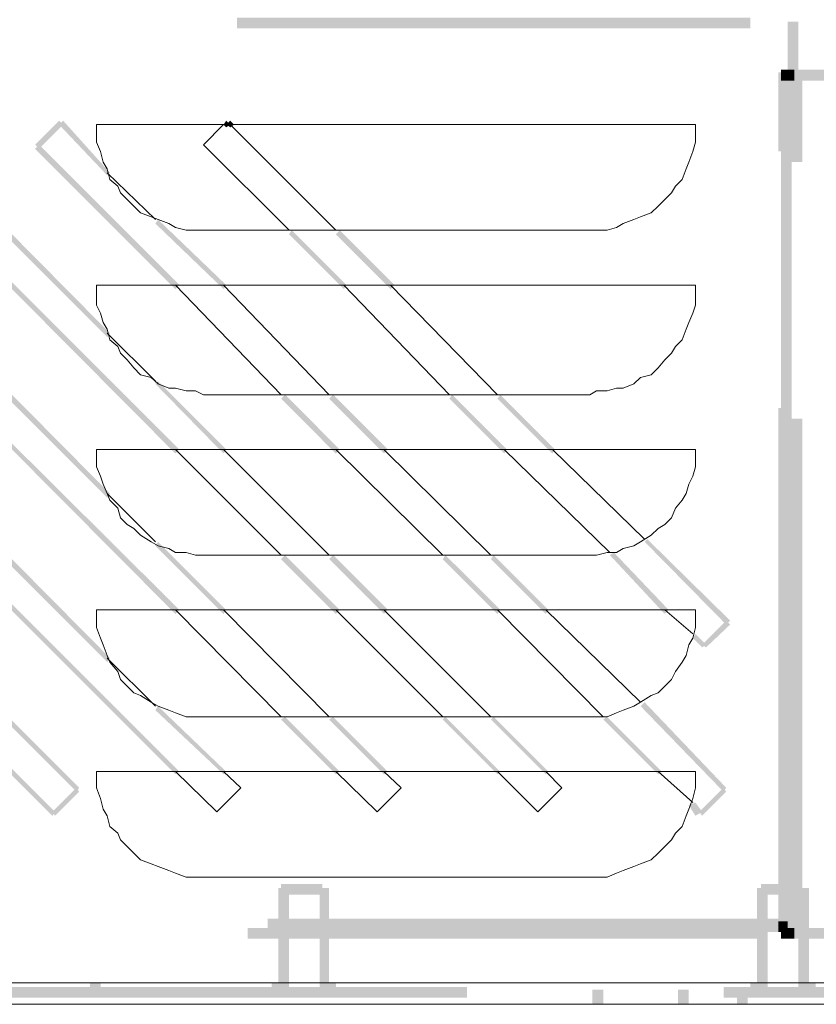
# Model space of a CAD drawing. Header units: millimetres. Extents: x -91 to 1961, y -1152 to 358.
# Tile 43 of 256: x 63 to 73, y 112 to 124. Entities that reach past the tile are written whole.
import ezdxf

# ---------------------------------------------------------------- set-up
doc = ezdxf.new("R2010")
doc.units = ezdxf.units.MM
doc.header["$MEASUREMENT"] = 0
doc.layers.get('0').update_dxf_attribs({"linetype": 'CONTINUOUS'})

msp = doc.modelspace()

# ---------------------------------------------------------------- hatches: boundary and pattern name
at = {"true_color": 0xaaaaaa}
h = msp.add_hatch(color=253, dxfattribs=at)
h.paths.add_polyline_path([(33.371, 112.241), (33.553, 112.241), (33.553, 112.109), (33.371, 112.109)])
h.paths.add_polyline_path([(29.35, 171.785), (29.483, 171.785), (29.483, 171.669), (29.35, 171.669)])
h.paths.add_polyline_path([(72.135, 113.515), (72.648, 113.515), (72.648, 113.383), (72.135, 113.383)])
h.paths.add_polyline_path([(79.878, 112.241), (79.96, 112.241), (79.96, 112.109), (79.878, 112.109)])
h = msp.add_hatch(color=253, dxfattribs=at)
h.paths.add_polyline_path([(76.072, 168.526), (76.155, 168.526), (76.155, 168.41), (76.072, 168.41)])
h.paths.add_polyline_path([(73.905, 142.733), (74.666, 142.733), (74.666, 142.617), (73.905, 142.617)])
h.paths.add_polyline_path([(73.905, 148.788), (74.666, 148.788), (74.666, 148.672), (73.905, 148.672)])
h.paths.add_polyline_path([(75.907, 126.933), (76.072, 126.933), (76.072, 126.817), (75.907, 126.817)])
h.paths.add_polyline_path([(73.905, 150.145), (74.666, 150.145), (74.666, 150.029), (73.905, 150.029)])
h.paths.add_polyline_path([(73.905, 167.351), (74.666, 167.351), (74.666, 167.219), (73.905, 167.219)])
h.paths.add_polyline_path([(73.905, 151.717), (74.666, 151.717), (74.666, 151.584), (73.905, 151.584)])
h.paths.add_polyline_path([(73.905, 169.254), (74.666, 169.254), (74.666, 169.122), (73.905, 169.122)])
h.paths.add_polyline_path([(42.735, 112.291), (42.867, 112.291), (42.867, 112.208), (42.735, 112.208)])
h.paths.add_polyline_path([(36.216, 112.291), (36.349, 112.291), (36.349, 112.208), (36.216, 112.208)])
h.paths.add_polyline_path([(73.326, 112.291), (73.442, 112.291), (73.442, 112.208), (73.326, 112.208)])
h.paths.add_polyline_path([(49.684, 112.291), (49.816, 112.291), (49.816, 112.208), (49.684, 112.208)])
h.paths.add_polyline_path([(66.079, 112.291), (66.195, 112.291), (66.195, 112.208), (66.079, 112.208)])
h.paths.add_polyline_path([(36.845, 112.291), (36.977, 112.291), (36.977, 112.208), (36.845, 112.208)])
h.paths.add_polyline_path([(45.663, 112.291), (45.796, 112.291), (45.796, 112.208), (45.663, 112.208)])
h.paths.add_polyline_path([(59.842, 112.291), (59.974, 112.291), (59.974, 112.208), (59.842, 112.208)])
h.paths.add_polyline_path([(37.49, 112.291), (37.606, 112.291), (37.606, 112.208), (37.49, 112.208)])
h.paths.add_polyline_path([(72.681, 112.291), (72.813, 112.291), (72.813, 112.208), (72.681, 112.208)])
h.paths.add_polyline_path([(43.413, 112.291), (43.546, 112.291), (43.546, 112.208), (43.413, 112.208)])
h.paths.add_polyline_path([(52.778, 112.291), (52.91, 112.291), (52.91, 112.208), (52.778, 112.208)])
h.paths.add_polyline_path([(72.002, 112.291), (72.135, 112.291), (72.135, 112.208), (72.002, 112.208)])
h.paths.add_polyline_path([(56.765, 112.291), (56.881, 112.291), (56.881, 112.208), (56.765, 112.208)])
h.paths.add_polyline_path([(66.758, 112.291), (66.874, 112.291), (66.874, 112.208), (66.758, 112.208)])
h.paths.add_polyline_path([(63.829, 112.291), (63.962, 112.291), (63.962, 112.208), (63.829, 112.208)])
h = msp.add_hatch(color=253, dxfattribs=at)
h.paths.add_polyline_path([(43.331, 113.465), (43.463, 113.465), (43.463, 112.208), (43.331, 112.208)])
h.paths.add_polyline_path([(32.312, 124.567), (32.444, 124.567), (32.444, 124.484), (32.312, 124.484)])
h.paths.add_polyline_path([(66.162, 113.465), (66.295, 113.465), (66.295, 112.208), (66.162, 112.208)])
h.paths.add_polyline_path([(77.164, 125.791), (77.297, 125.791), (77.297, 124.649), (77.164, 124.649)])
h.paths.add_polyline_path([(35.869, 146.505), (36.001, 146.505), (36.001, 145.694), (35.869, 145.694)])
h.paths.add_polyline_path([(34.86, 146.472), (34.992, 146.472), (34.992, 145.694), (34.86, 145.694)])
h.paths.add_polyline_path([(36.051, 124.567), (36.167, 124.567), (36.167, 123.558), (36.051, 123.558)])
h.paths.add_polyline_path([(35.108, 145.281), (35.406, 145.281), (35.406, 145.148), (35.108, 145.148)])
h = msp.add_hatch(color=253, dxfattribs=at)
h.paths.add_polyline_path([(77.214, 124.616), (77.297, 124.616), (77.297, 124.484), (77.214, 124.484)])
h.paths.add_polyline_path([(55.276, 112.208), (55.408, 112.208), (55.408, 112.026), (55.276, 112.026)])
h.paths.add_polyline_path([(79.845, 124.567), (79.96, 124.567), (79.96, 124.401), (79.845, 124.401)])
h.paths.add_polyline_path([(32.064, 124.567), (32.196, 124.567), (32.196, 124.401), (32.064, 124.401)])
h.paths.add_polyline_path([(76.238, 112.241), (79.878, 112.241), (79.878, 112.109), (76.238, 112.109)])
h.paths.add_polyline_path([(37.656, 112.208), (37.788, 112.208), (37.788, 112.026), (37.656, 112.026)])
h.paths.add_polyline_path([(71.109, 112.208), (71.241, 112.208), (71.241, 112.026), (71.109, 112.026)])
h.paths.add_polyline_path([(32.361, 125.841), (32.825, 125.841), (32.825, 125.708), (32.361, 125.708)])
h.paths.add_polyline_path([(29.648, 112.208), (29.78, 112.208), (29.78, 112.026), (29.648, 112.026)])
h.paths.add_polyline_path([(36.001, 124.319), (36.134, 124.319), (36.134, 124.137), (36.001, 124.137)])
h.paths.add_polyline_path([(32.312, 124.649), (32.444, 124.649), (32.444, 124.567), (32.312, 124.567)])
h = msp.add_hatch(color=253, dxfattribs=at)
h.paths.add_polyline_path([(77.264, 124.567), (77.379, 124.567), (77.379, 124.484), (77.264, 124.484)])
h.paths.add_polyline_path([(70.05, 112.208), (70.183, 112.208), (70.183, 112.026), (70.05, 112.026)])
h.paths.add_polyline_path([(35.29, 124.186), (35.621, 124.186), (35.621, 124.054), (35.29, 124.054)])
h.paths.add_polyline_path([(76.784, 125.841), (77.214, 125.841), (77.214, 125.708), (76.784, 125.708)])
h = msp.add_hatch(color=253, dxfattribs=at)
h.paths.add_polyline_path([(79.332, 112.208), (79.464, 112.208), (79.464, 112.026), (79.332, 112.026)])
h.paths.add_polyline_path([(78.405, 125.841), (79.084, 125.841), (79.084, 125.708), (78.405, 125.708)])
h.paths.add_polyline_path([(78.223, 112.208), (78.356, 112.208), (78.356, 112.026), (78.223, 112.026)])
h.paths.add_polyline_path([(77.164, 112.208), (77.297, 112.208), (77.297, 112.026), (77.164, 112.026)])
h.paths.add_polyline_path([(80.06, 114.954), (80.225, 114.954), (80.225, 114.822), (80.06, 114.822)])
h.paths.add_polyline_path([(71.837, 112.208), (71.969, 112.208), (71.969, 112.026), (71.837, 112.026)])
h.paths.add_polyline_path([(72.085, 113.465), (72.218, 113.465), (72.218, 112.208), (72.085, 112.208)])
h.paths.add_polyline_path([(72.598, 113.465), (72.73, 113.465), (72.73, 112.208), (72.598, 112.208)])
h.paths.add_polyline_path([(80.06, 121.638), (80.225, 121.638), (80.225, 121.523), (80.06, 121.523)])
h.paths.add_polyline_path([(78.819, 118.081), (80.06, 118.081), (80.06, 117.965), (78.819, 117.965)])
h.paths.add_polyline_path([(79.927, 112.208), (80.06, 112.208), (80.06, 112.026), (79.927, 112.026)])
h.paths.add_polyline_path([(79.927, 124.484), (80.06, 124.484), (80.06, 124.401), (79.927, 124.401)])
h = msp.add_hatch(color=253, dxfattribs=at)
h.paths.add_polyline_path([(37.06, 124.236), (43.413, 124.236), (43.413, 124.104), (37.06, 124.104)])
h.paths.add_polyline_path([(46.59, 124.236), (52.943, 124.236), (52.943, 124.104), (46.59, 124.104)])
h.paths.add_polyline_path([(56.12, 124.236), (62.473, 124.236), (62.473, 124.104), (56.12, 124.104)])
h.paths.add_polyline_path([(65.649, 124.236), (72.002, 124.236), (72.002, 124.104), (65.649, 124.104)])
h = msp.add_hatch(color=253, dxfattribs=at)
h.paths.add_polyline_path([(72.466, 124.186), (72.598, 124.186), (72.598, 123.558), (72.466, 123.558)])
h.paths.add_polyline_path([(37.143, 113.052), (37.275, 113.052), (37.275, 113.002), (37.143, 113.002)])
h = msp.add_hatch(color=253, dxfattribs=at)
h.paths.add_polyline_path([(72.35, 113.052), (72.35, 119.405), (72.466, 119.405), (72.466, 113.052)])
h.paths.add_polyline_path([(72.35, 122.581), (72.35, 123.558), (72.466, 123.558), (72.466, 122.581)])
for points in [[(72.383, 123.591), (72.383, 123.458), (72.515, 123.458), (72.515, 123.591)], [(72.383, 123.591), (72.383, 123.458), (72.433, 123.458), (72.433, 123.591)], [(72.433, 123.591), (72.433, 123.458), (72.548, 123.458), (72.548, 123.591)], [(72.548, 123.591), (72.548, 123.458), (74.087, 123.458), (74.087, 123.591)], [(63.151, 122.664), (63.449, 122.962), (63.498, 122.912), (63.201, 122.614)], [(63.498, 122.962), (64.078, 122.317), (64.044, 122.284), (63.449, 122.912)], [(65.484, 122.912), (65.517, 122.962), (65.567, 122.912), (65.517, 122.879)], [(65.567, 122.962), (65.616, 122.912), (65.567, 122.879), (65.517, 122.912)], [(64.888, 120.877), (63.151, 122.614), (63.201, 122.664), (64.938, 120.927)], [(62.44, 121.986), (64.078, 120.331), (64.044, 120.282), (62.39, 121.936)], [(64.888, 118.842), (62.059, 121.688), (62.092, 121.738), (64.938, 118.892)], [(64.673, 121.738), (65.517, 120.927), (65.484, 120.877), (64.64, 121.688)], [(66.973, 120.877), (66.295, 121.556), (66.328, 121.605), (67.006, 120.927)], [(66.923, 121.605), (67.602, 120.927), (67.552, 120.877), (66.874, 121.556)], [(62.44, 120), (64.078, 118.346), (64.044, 118.296), (62.39, 119.951)], [(64.888, 116.857), (62.059, 119.703), (62.092, 119.736), (64.938, 116.907)], [(64.673, 119.736), (65.517, 118.892), (65.484, 118.842), (64.64, 119.703)], [(66.874, 118.842), (66.195, 119.521), (66.245, 119.57), (66.923, 118.892)], [(66.84, 119.57), (67.519, 118.892), (67.469, 118.842), (66.791, 119.521)], [(68.958, 118.842), (68.28, 119.521), (68.313, 119.57), (68.991, 118.892)], [(68.909, 119.57), (69.587, 118.892), (69.554, 118.842), (68.875, 119.521)], [(62.44, 117.965), (64.078, 116.311), (64.044, 116.261), (62.39, 117.916)], [(64.888, 114.872), (62.059, 117.701), (62.092, 117.75), (64.938, 114.905)], [(64.673, 117.75), (65.517, 116.907), (65.484, 116.857), (64.64, 117.701)], [(70.728, 117.783), (71.754, 116.774), (71.705, 116.725), (70.695, 117.75)], [(70.944, 116.857), (70.265, 117.585), (70.315, 117.618), (70.993, 116.907)], [(66.874, 116.857), (66.195, 117.535), (66.245, 117.585), (66.923, 116.907)], [(66.84, 117.585), (67.519, 116.907), (67.469, 116.857), (66.791, 117.535)], [(68.875, 116.857), (68.197, 117.535), (68.23, 117.585), (68.909, 116.907)], [(68.826, 117.585), (69.504, 116.907), (69.471, 116.857), (68.793, 117.535)], [(71.754, 116.725), (71.456, 116.443), (71.407, 116.476), (71.705, 116.774)], [(71.407, 116.443), (71.291, 116.559), (71.324, 116.609), (71.456, 116.476)], [(62.44, 115.964), (63.697, 114.706), (63.664, 114.656), (62.39, 115.93)], [(70.695, 115.765), (71.705, 114.706), (71.672, 114.656), (70.646, 115.715)], [(63.366, 114.359), (62.059, 115.666), (62.092, 115.715), (63.399, 114.408)], [(64.673, 115.715), (65.517, 114.905), (65.484, 114.872), (64.64, 115.666)], [(66.874, 114.872), (66.195, 115.55), (66.245, 115.583), (66.923, 114.905)], [(66.84, 115.583), (67.519, 114.905), (67.469, 114.872), (66.791, 115.55)], [(68.875, 114.872), (68.197, 115.55), (68.23, 115.583), (68.909, 114.905)], [(68.826, 115.583), (69.504, 114.905), (69.471, 114.872), (68.793, 115.55)], [(70.861, 114.872), (70.183, 115.55), (70.232, 115.583), (70.91, 114.905)], [(63.697, 114.656), (63.399, 114.359), (63.366, 114.408), (63.664, 114.706)], [(71.705, 114.656), (71.407, 114.359), (71.374, 114.408), (71.672, 114.706)], [(71.324, 114.359), (71.241, 114.491), (71.324, 114.524), (71.407, 114.408)], [(66.195, 113.515), (66.195, 113.383), (66.708, 113.383), (66.708, 113.515)], [(72.35, 113.052), (72.35, 112.919), (72.466, 112.919), (72.466, 113.052)], [(72.35, 113.052), (72.35, 113.002), (72.466, 113.002), (72.466, 113.052)], [(72.35, 113.002), (72.35, 112.919), (72.466, 112.919), (72.466, 113.002)], [(72.383, 112.969), (72.383, 112.837), (72.433, 112.837), (72.433, 112.969)], [(72.433, 112.969), (72.433, 112.837), (72.548, 112.837), (72.548, 112.969)], [(72.548, 112.969), (72.548, 112.837), (74.087, 112.837), (74.087, 112.969)], [(71.837, 112.208), (71.837, 112.026), (71.969, 112.026), (71.969, 112.208)]]:
    msp.add_hatch(color=253, dxfattribs=at).paths.add_polyline_path(points)
h = msp.add_hatch(color=253, dxfattribs=at)
h.paths.add_polyline_path([(72.515, 123.558), (72.515, 117.204), (72.383, 117.204), (72.383, 123.558)])
h.paths.add_polyline_path([(72.515, 114.028), (72.515, 112.919), (72.383, 112.919), (72.383, 114.028)])
h = msp.add_hatch(color=253, dxfattribs=at)
h.paths.add_polyline_path([(72.466, 112.919), (72.466, 119.272), (72.598, 119.272), (72.598, 112.919)])
h.paths.add_polyline_path([(72.466, 122.449), (72.466, 123.558), (72.598, 123.558), (72.598, 122.449)])
h = msp.add_hatch(color=253, dxfattribs=at)
h.paths.add_polyline_path([(72.515, 112.919), (72.515, 119.272), (72.648, 119.272), (72.648, 112.919)])
h.paths.add_polyline_path([(72.515, 122.449), (72.515, 123.558), (72.648, 123.558), (72.648, 122.449)])
h = msp.add_hatch(color=253, dxfattribs=at)
h.paths.add_polyline_path([(38.384, 112.208), (38.499, 112.208), (38.499, 112.026), (38.384, 112.026)])
h.paths.add_polyline_path([(66.675, 113.465), (66.791, 113.465), (66.791, 112.208), (66.675, 112.208)])
h = msp.add_hatch(color=253, dxfattribs=at)
h.paths.add_polyline_path([(72.383, 112.969), (66.03, 112.969), (66.03, 113.085), (72.383, 113.085)])
h.paths.add_polyline_path([(62.853, 112.969), (56.5, 112.969), (56.5, 113.085), (62.853, 113.085)])
h.paths.add_polyline_path([(53.323, 112.969), (46.97, 112.969), (46.97, 113.085), (53.323, 113.085)])
h.paths.add_polyline_path([(43.794, 112.969), (37.441, 112.969), (37.441, 113.085), (43.794, 113.085)])
h = msp.add_hatch(color=253, dxfattribs=at)
h.paths.add_polyline_path([(37.192, 112.969), (43.546, 112.969), (43.546, 112.837), (37.192, 112.837)])
h.paths.add_polyline_path([(46.722, 112.969), (53.075, 112.969), (53.075, 112.837), (46.722, 112.837)])
h.paths.add_polyline_path([(56.252, 112.969), (62.605, 112.969), (62.605, 112.837), (56.252, 112.837)])
h.paths.add_polyline_path([(65.782, 112.969), (72.135, 112.969), (72.135, 112.837), (65.782, 112.837)])
h = msp.add_hatch(color=253, dxfattribs=at)
h.paths.add_polyline_path([(72.383, 112.919), (66.03, 112.919), (66.03, 113.052), (72.383, 113.052)])
h.paths.add_polyline_path([(62.853, 112.919), (56.5, 112.919), (56.5, 113.052), (62.853, 113.052)])
h.paths.add_polyline_path([(53.323, 112.919), (46.97, 112.919), (46.97, 113.052), (53.323, 113.052)])
h.paths.add_polyline_path([(43.794, 112.919), (37.441, 112.919), (37.441, 113.052), (43.794, 113.052)])
h = msp.add_hatch(color=253, dxfattribs=at)
h.paths.add_polyline_path([(33.553, 112.241), (39.906, 112.241), (39.906, 112.109), (33.553, 112.109)])
h.paths.add_polyline_path([(43.082, 112.241), (49.435, 112.241), (49.435, 112.109), (43.082, 112.109)])
h.paths.add_polyline_path([(52.612, 112.241), (58.965, 112.241), (58.965, 112.109), (52.612, 112.109)])
h.paths.add_polyline_path([(62.142, 112.241), (68.495, 112.241), (68.495, 112.109), (62.142, 112.109)])
h.paths.add_polyline_path([(71.672, 112.241), (76.072, 112.241), (76.072, 112.109), (71.672, 112.109)])

# ---------------------------------------------------------------- linework, layer by layer
at = {"color": 7, "linetype": 'Continuous', "lineweight": 20}
for points in [[(63.912, 122.912), (71.324, 122.912), (71.324, 122.912)], [(63.912, 122.912), (63.912, 122.796), (63.912, 122.796)], [(65.236, 122.664), (65.484, 122.912), (65.484, 122.912)], [(65.567, 122.912), (66.874, 121.605), (66.874, 121.605)], [(71.324, 122.796), (71.324, 122.912), (71.324, 122.912)], [(63.912, 122.796), (63.912, 122.697), (63.912, 122.697)], [(71.324, 122.697), (71.324, 122.796), (71.324, 122.796)], [(63.912, 122.697), (63.962, 122.581), (63.962, 122.581)], [(66.295, 121.605), (65.236, 122.664), (65.236, 122.664)], [(71.291, 122.581), (71.324, 122.697), (71.324, 122.697)], [(63.962, 122.581), (63.995, 122.449), (63.995, 122.449)], [(71.241, 122.449), (71.291, 122.581), (71.291, 122.581)], [(63.995, 122.449), (64.044, 122.366), (64.044, 122.366)], [(64.044, 122.366), (64.078, 122.234), (64.078, 122.234)], [(71.159, 122.234), (71.208, 122.366), (71.208, 122.366)], [(71.208, 122.366), (71.241, 122.449), (71.241, 122.449)], [(64.044, 122.317), (64.64, 121.738), (64.64, 121.738)], [(64.078, 122.234), (64.177, 122.151), (64.177, 122.151)], [(71.076, 122.151), (71.159, 122.234), (71.159, 122.234)], [(64.177, 122.151), (64.21, 122.069), (64.21, 122.069)], [(71.026, 122.069), (71.076, 122.151), (71.076, 122.151)], [(64.21, 122.069), (64.293, 121.986), (64.293, 121.986)], [(64.293, 121.986), (64.375, 121.903), (64.375, 121.903)], [(70.861, 121.903), (70.944, 121.986), (70.944, 121.986)], [(70.944, 121.986), (71.026, 122.069), (71.026, 122.069)], [(64.375, 121.903), (64.458, 121.82), (64.458, 121.82)], [(70.778, 121.82), (70.861, 121.903), (70.861, 121.903)], [(64.458, 121.82), (64.59, 121.771), (64.59, 121.771)], [(64.59, 121.771), (64.673, 121.738), (64.673, 121.738)], [(64.673, 121.738), (64.805, 121.688), (64.805, 121.688)], [(70.431, 121.688), (70.563, 121.738), (70.563, 121.738)], [(70.563, 121.738), (70.646, 121.771), (70.646, 121.771)], [(70.646, 121.771), (70.778, 121.82), (70.778, 121.82)], [(64.805, 121.688), (64.888, 121.638), (64.888, 121.638)], [(64.888, 121.638), (65.021, 121.605), (65.021, 121.605)], [(70.232, 121.605), (70.348, 121.638), (70.348, 121.638)], [(70.348, 121.638), (70.431, 121.688), (70.431, 121.688)], [(65.021, 121.605), (65.136, 121.605), (65.136, 121.605)], [(65.136, 121.605), (65.236, 121.605), (65.236, 121.605)], [(70.017, 121.605), (65.236, 121.605), (65.236, 121.605)], [(70.017, 121.605), (70.1, 121.605), (70.1, 121.605)], [(70.1, 121.605), (70.232, 121.605), (70.232, 121.605)], [(63.912, 120.927), (63.912, 120.795), (63.912, 120.795)], [(63.912, 120.927), (71.324, 120.927), (71.324, 120.927)], [(66.195, 119.57), (64.888, 120.927), (64.888, 120.927)], [(65.484, 120.927), (66.791, 119.57), (66.791, 119.57)], [(68.28, 119.57), (66.973, 120.927), (66.973, 120.927)], [(67.552, 120.927), (68.875, 119.57), (68.875, 119.57)], [(71.324, 120.795), (71.324, 120.927), (71.324, 120.927)], [(63.912, 120.795), (63.912, 120.679), (63.912, 120.679)], [(71.324, 120.679), (71.324, 120.795), (71.324, 120.795)], [(63.912, 120.679), (63.962, 120.579), (63.962, 120.579)], [(71.291, 120.579), (71.324, 120.679), (71.324, 120.679)], [(63.962, 120.579), (63.995, 120.464), (63.995, 120.464)], [(71.241, 120.464), (71.291, 120.579), (71.291, 120.579)], [(63.995, 120.464), (64.044, 120.381), (64.044, 120.381)], [(71.208, 120.381), (71.241, 120.464), (71.241, 120.464)], [(64.044, 120.381), (64.078, 120.249), (64.078, 120.249)], [(64.044, 120.331), (64.64, 119.736), (64.64, 119.736)], [(71.159, 120.249), (71.208, 120.381), (71.208, 120.381)], [(64.078, 120.249), (64.177, 120.166), (64.177, 120.166)], [(64.177, 120.166), (64.21, 120.083), (64.21, 120.083)], [(71.026, 120.083), (71.076, 120.166), (71.076, 120.166)], [(71.076, 120.166), (71.159, 120.249), (71.159, 120.249)], [(64.21, 120.083), (64.293, 120), (64.293, 120)], [(70.944, 120), (71.026, 120.083), (71.026, 120.083)], [(64.293, 120), (64.375, 119.901), (64.375, 119.901)], [(70.861, 119.901), (70.944, 120), (70.944, 120)], [(64.375, 119.901), (64.458, 119.818), (64.458, 119.818)], [(64.458, 119.818), (64.59, 119.785), (64.59, 119.785)], [(64.59, 119.785), (64.673, 119.703), (64.673, 119.703)], [(70.563, 119.703), (70.646, 119.785), (70.646, 119.785)], [(70.646, 119.785), (70.778, 119.818), (70.778, 119.818)], [(70.778, 119.818), (70.861, 119.901), (70.861, 119.901)], [(64.673, 119.703), (64.805, 119.653), (64.805, 119.653)], [(70.431, 119.653), (70.563, 119.703), (70.563, 119.703)], [(64.805, 119.653), (64.888, 119.653), (64.888, 119.653)], [(64.888, 119.653), (65.021, 119.62), (65.021, 119.62)], [(65.021, 119.62), (65.136, 119.62), (65.136, 119.62)], [(65.136, 119.62), (65.236, 119.57), (65.236, 119.57)], [(70.017, 119.57), (65.236, 119.57), (65.236, 119.57)], [(70.017, 119.57), (70.1, 119.62), (70.1, 119.62)], [(70.1, 119.62), (70.232, 119.62), (70.232, 119.62)], [(70.232, 119.62), (70.348, 119.653), (70.348, 119.653)], [(70.348, 119.653), (70.431, 119.653), (70.431, 119.653)], [(63.912, 118.892), (63.912, 118.809), (63.912, 118.809)], [(63.912, 118.892), (71.324, 118.892), (71.324, 118.892)], [(63.912, 118.809), (63.912, 118.677), (63.912, 118.677)], [(66.195, 117.585), (64.888, 118.892), (64.888, 118.892)], [(65.484, 118.892), (66.791, 117.585), (66.791, 117.585)], [(68.197, 117.585), (66.874, 118.892), (66.874, 118.892)], [(67.469, 118.892), (68.793, 117.585), (68.793, 117.585)], [(70.265, 117.618), (68.958, 118.892), (68.958, 118.892)], [(69.554, 118.892), (70.695, 117.783), (70.695, 117.783)], [(71.324, 118.809), (71.324, 118.892), (71.324, 118.892)], [(71.324, 118.677), (71.324, 118.809), (71.324, 118.809)], [(63.912, 118.677), (63.962, 118.561), (63.962, 118.561)], [(71.291, 118.561), (71.324, 118.677), (71.324, 118.677)], [(63.962, 118.561), (63.995, 118.462), (63.995, 118.462)], [(63.995, 118.462), (64.044, 118.346), (64.044, 118.346)], [(71.208, 118.346), (71.241, 118.462), (71.241, 118.462)], [(71.241, 118.462), (71.291, 118.561), (71.291, 118.561)], [(64.044, 118.346), (64.64, 117.75), (64.64, 117.75)], [(64.044, 118.346), (64.078, 118.263), (64.078, 118.263)], [(71.159, 118.263), (71.208, 118.346), (71.208, 118.346)], [(64.078, 118.263), (64.177, 118.164), (64.177, 118.164)], [(71.076, 118.164), (71.159, 118.263), (71.159, 118.263)], [(64.177, 118.164), (64.21, 118.048), (64.21, 118.048)], [(71.026, 118.048), (71.076, 118.164), (71.076, 118.164)], [(64.21, 118.048), (64.293, 117.965), (64.293, 117.965)], [(64.293, 117.965), (64.375, 117.916), (64.375, 117.916)], [(70.861, 117.916), (70.944, 117.965), (70.944, 117.965)], [(70.944, 117.965), (71.026, 118.048), (71.026, 118.048)], [(64.375, 117.916), (64.458, 117.833), (64.458, 117.833)], [(64.458, 117.833), (64.59, 117.75), (64.59, 117.75)], [(70.646, 117.75), (70.778, 117.833), (70.778, 117.833)], [(70.778, 117.833), (70.861, 117.916), (70.861, 117.916)], [(64.59, 117.75), (64.673, 117.701), (64.673, 117.701)], [(70.563, 117.701), (70.646, 117.75), (70.646, 117.75)], [(64.673, 117.701), (64.805, 117.668), (64.805, 117.668)], [(64.805, 117.668), (64.888, 117.618), (64.888, 117.618)], [(64.888, 117.618), (65.021, 117.618), (65.021, 117.618)], [(65.021, 117.618), (65.136, 117.585), (65.136, 117.585)], [(70.1, 117.585), (70.232, 117.618), (70.232, 117.618)], [(70.232, 117.618), (70.348, 117.618), (70.348, 117.618)], [(70.348, 117.618), (70.431, 117.668), (70.431, 117.668)], [(70.431, 117.668), (70.563, 117.701), (70.563, 117.701)], [(65.136, 117.585), (65.236, 117.585), (65.236, 117.585)], [(70.017, 117.585), (65.236, 117.585), (65.236, 117.585)], [(70.017, 117.585), (70.1, 117.585), (70.1, 117.585)], [(63.912, 116.907), (63.912, 116.824), (63.912, 116.824)], [(63.912, 116.907), (71.324, 116.907), (71.324, 116.907)], [(66.195, 115.583), (64.888, 116.907), (64.888, 116.907)], [(65.484, 116.907), (66.791, 115.583), (66.791, 115.583)], [(68.197, 115.583), (66.874, 116.907), (66.874, 116.907)], [(67.469, 116.907), (68.793, 115.583), (68.793, 115.583)], [(70.183, 115.583), (68.875, 116.907), (68.875, 116.907)], [(69.471, 116.907), (70.646, 115.765), (70.646, 115.765)], [(71.291, 116.609), (70.944, 116.907), (70.944, 116.907)], [(71.324, 116.824), (71.324, 116.907), (71.324, 116.907)], [(63.912, 116.824), (63.912, 116.691), (63.912, 116.691)], [(71.324, 116.691), (71.324, 116.824), (71.324, 116.824)], [(63.912, 116.691), (63.962, 116.559), (63.962, 116.559)], [(71.291, 116.559), (71.324, 116.691), (71.324, 116.691)], [(63.962, 116.559), (63.995, 116.476), (63.995, 116.476)], [(71.241, 116.476), (71.291, 116.559), (71.291, 116.559)], [(63.995, 116.476), (64.044, 116.344), (64.044, 116.344)], [(71.208, 116.344), (71.241, 116.476), (71.241, 116.476)], [(64.044, 116.344), (64.078, 116.261), (64.078, 116.261)], [(64.044, 116.311), (64.64, 115.715), (64.64, 115.715)], [(64.078, 116.261), (64.177, 116.146), (64.177, 116.146)], [(71.076, 116.146), (71.159, 116.261), (71.159, 116.261)], [(71.159, 116.261), (71.208, 116.344), (71.208, 116.344)], [(64.177, 116.146), (64.21, 116.046), (64.21, 116.046)], [(71.026, 116.046), (71.076, 116.146), (71.076, 116.146)], [(64.21, 116.046), (64.293, 115.964), (64.293, 115.964)], [(70.944, 115.964), (71.026, 116.046), (71.026, 116.046)], [(64.293, 115.964), (64.375, 115.881), (64.375, 115.881)], [(70.861, 115.881), (70.944, 115.964), (70.944, 115.964)], [(64.375, 115.881), (64.458, 115.848), (64.458, 115.848)], [(64.458, 115.848), (64.59, 115.765), (64.59, 115.765)], [(64.59, 115.765), (64.673, 115.715), (64.673, 115.715)], [(70.563, 115.715), (70.646, 115.765), (70.646, 115.765)], [(70.646, 115.765), (70.778, 115.848), (70.778, 115.848)], [(70.778, 115.848), (70.861, 115.881), (70.861, 115.881)], [(64.673, 115.715), (64.805, 115.666), (64.805, 115.666)], [(64.805, 115.666), (64.888, 115.633), (64.888, 115.633)], [(70.348, 115.633), (70.431, 115.666), (70.431, 115.666)], [(70.431, 115.666), (70.563, 115.715), (70.563, 115.715)], [(64.888, 115.633), (65.021, 115.583), (65.021, 115.583)], [(65.021, 115.583), (65.136, 115.583), (65.136, 115.583)], [(65.136, 115.583), (65.236, 115.583), (65.236, 115.583)], [(70.017, 115.583), (65.236, 115.583), (65.236, 115.583)], [(70.017, 115.583), (70.1, 115.583), (70.1, 115.583)], [(70.1, 115.583), (70.232, 115.583), (70.232, 115.583)], [(70.232, 115.583), (70.348, 115.633), (70.348, 115.633)], [(63.912, 114.905), (63.912, 114.789), (63.912, 114.789)], [(63.912, 114.905), (71.324, 114.905), (71.324, 114.905)], [(63.912, 114.789), (63.912, 114.706), (63.912, 114.706)], [(65.401, 114.408), (64.888, 114.905), (64.888, 114.905)], [(65.484, 114.905), (65.699, 114.706), (65.699, 114.706)], [(67.386, 114.408), (66.874, 114.905), (66.874, 114.905)], [(67.469, 114.905), (67.684, 114.706), (67.684, 114.706)], [(69.372, 114.408), (68.875, 114.905), (68.875, 114.905)], [(69.471, 114.905), (69.67, 114.706), (69.67, 114.706)], [(71.291, 114.524), (70.861, 114.905), (70.861, 114.905)], [(71.324, 114.789), (71.324, 114.905), (71.324, 114.905)], [(71.324, 114.706), (71.324, 114.789), (71.324, 114.789)], [(63.912, 114.706), (63.962, 114.574), (63.962, 114.574)], [(65.699, 114.706), (65.401, 114.408), (65.401, 114.408)], [(67.684, 114.706), (67.386, 114.408), (67.386, 114.408)], [(69.67, 114.706), (69.372, 114.408), (69.372, 114.408)], [(71.291, 114.574), (71.324, 114.706), (71.324, 114.706)], [(63.962, 114.574), (63.995, 114.441), (63.995, 114.441)], [(71.241, 114.441), (71.291, 114.574), (71.291, 114.574)], [(63.995, 114.441), (64.044, 114.359), (64.044, 114.359)], [(71.208, 114.359), (71.241, 114.441), (71.241, 114.441)], [(64.044, 114.359), (64.078, 114.226), (64.078, 114.226)], [(71.159, 114.226), (71.208, 114.359), (71.208, 114.359)], [(64.078, 114.226), (64.177, 114.144), (64.177, 114.144)], [(71.076, 114.144), (71.159, 114.226), (71.159, 114.226)], [(64.177, 114.144), (64.21, 114.061), (64.21, 114.061)], [(64.21, 114.061), (64.293, 113.978), (64.293, 113.978)], [(70.944, 113.978), (71.026, 114.061), (71.026, 114.061)], [(71.026, 114.061), (71.076, 114.144), (71.076, 114.144)], [(64.293, 113.978), (64.375, 113.895), (64.375, 113.895)], [(70.861, 113.895), (70.944, 113.978), (70.944, 113.978)], [(64.375, 113.895), (64.458, 113.813), (64.458, 113.813)], [(64.458, 113.813), (64.59, 113.763), (64.59, 113.763)], [(70.646, 113.763), (70.778, 113.813), (70.778, 113.813)], [(70.778, 113.813), (70.861, 113.895), (70.861, 113.895)], [(64.59, 113.763), (64.673, 113.73), (64.673, 113.73)], [(64.673, 113.73), (64.805, 113.68), (64.805, 113.68)], [(70.431, 113.68), (70.563, 113.73), (70.563, 113.73)], [(70.563, 113.73), (70.646, 113.763), (70.646, 113.763)], [(64.805, 113.68), (64.888, 113.647), (64.888, 113.647)], [(64.888, 113.647), (65.021, 113.598), (65.021, 113.598)], [(65.021, 113.598), (65.136, 113.598), (65.136, 113.598)], [(65.136, 113.598), (65.236, 113.598), (65.236, 113.598)], [(70.017, 113.598), (65.236, 113.598), (65.236, 113.598)], [(70.017, 113.598), (70.1, 113.598), (70.1, 113.598)], [(70.1, 113.598), (70.232, 113.598), (70.232, 113.598)], [(70.232, 113.598), (70.348, 113.647), (70.348, 113.647)], [(70.348, 113.647), (70.431, 113.68), (70.431, 113.68)], [(29.698, 112.026), (79.878, 112.026), (79.878, 112.026)]]:
    msp.add_lwpolyline(points, dxfattribs=at)
at = {"color": 7, "linetype": 'Continuous', "lineweight": 5}
msp.add_lwpolyline([(80.225, 112.291), (29.35, 112.291), (29.35, 112.291)], dxfattribs=at)

doc.saveas('drawing.dxf')
